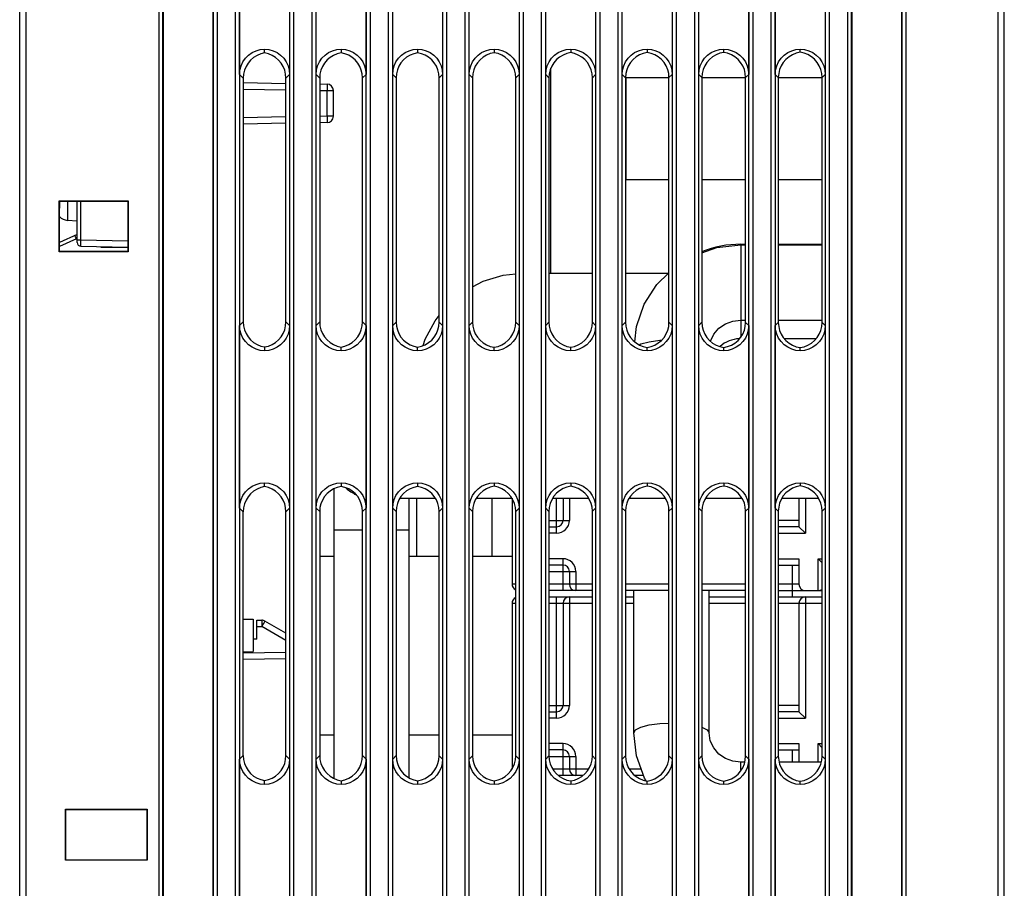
# Model space of a CAD drawing. Extents: x 0 to 420, y 0 to 297.
# Tile 54 of 86: x 155 to 174, y 185 to 202. Entities that reach past the tile are written whole.
import ezdxf

# ---------------------------------------------------------------- set-up
doc = ezdxf.new("R2010")
doc.units = 0
doc.header["$LTSCALE"] = 23.1
for name, color, linetype in [('ALL_AXIS', 7, 'CONTINUOUS'), ('ALL_FEATURES', 7, 'CONTINUOUS'), ('LAY0001', 7, 'CONTINUOUS')]:
    doc.layers.add(name, color=color, linetype=linetype)

msp = doc.modelspace()

# ---------------------------------------------------------------- linework, layer by layer
at = {"layer": 'ALL_AXIS', "color": 9, "linetype": 'CONTINUOUS'}
msp.add_line((155.676, 198.04), (155.676, 197.662), dxfattribs=at)
at = {"layer": 'ALL_AXIS', "color": 7, "linetype": 'CONTINUOUS'}
for p, q in [((155.863, 197.646), (155.676, 197.662)), ((160.618, 191.081), (160.9, 191.081)), ((162.375, 191.081), (162.96, 191.081)), ((163.615, 191.081), (164.388, 191.081)), ((169.888, 190.281), (169.888, 190.406)), ((160.618, 187.581), (160.9, 187.581)), ((162.375, 187.581), (162.96, 187.581)), ((163.615, 187.581), (164.388, 187.581))]:
    msp.add_line(p, q, dxfattribs=at)
msp.add_arc((155.698, 197.911), 0.25, 223.7883, 265, dxfattribs=at)
at = {"layer": 'ALL_FEATURES', "color": 7, "linetype": 'CONTINUOUS'}
for p, q in [((154.863, 164.825), (154.863, 241.206)), ((157.549, 237.12), (157.549, 158.08)), ((158.527, 158.08), (158.527, 237.12)), ((172.027, 158.08), (172.027, 237.12)), ((154.738, 154.125), (154.738, 219.331)), ((171.049, 211.217), (171.049, 158.08)), ((173.913, 211.133), (173.913, 181.779)), ((174.038, 181.867), (174.038, 211.045)), ((159.049, 200.522), (159.049, 204.103)), ((160.027, 204.103), (160.027, 200.522)), ((160.549, 200.522), (160.549, 204.103)), ((161.527, 204.103), (161.527, 200.522)), ((162.049, 200.522), (162.049, 204.103)), ((163.027, 204.103), (163.027, 200.522)), ((163.549, 200.522), (163.549, 204.103)), ((164.527, 204.103), (164.527, 200.522)), ((165.049, 200.522), (165.049, 204.103)), ((166.027, 204.103), (166.027, 200.522)), ((166.549, 200.522), (166.549, 204.103)), ((167.527, 204.103), (167.527, 200.522)), ((168.049, 200.522), (168.049, 204.103)), ((169.027, 204.103), (169.027, 200.522)), ((169.549, 200.522), (169.549, 204.103)), ((170.527, 204.103), (170.527, 200.522)), ((159.538, 200.944), (159.538, 201.02)), ((161.038, 201.02), (161.038, 200.946)), ((162.538, 201.02), (162.538, 200.947)), ((164.038, 201.02), (164.038, 200.949)), ((165.538, 201.02), (165.538, 200.951)), ((167.038, 201.02), (167.038, 200.953)), ((168.538, 200.955), (168.538, 201.02)), ((170.038, 200.957), (170.038, 201.02)), ((159.119, 200.451), (159.119, 195.673)), ((159.119, 200.362), (159.957, 200.347)), ((159.957, 195.672), (159.957, 200.452)), ((160.618, 200.453), (160.618, 195.672)), ((160.618, 200.336), (160.765, 200.333)), ((161.459, 195.671), (161.459, 200.454)), ((162.116, 200.455), (162.116, 195.67)), ((162.96, 195.669), (162.96, 200.456)), ((163.615, 200.456), (163.615, 195.668)), ((164.462, 195.668), (164.462, 200.457)), ((165.113, 200.458), (165.113, 195.667)), ((165.964, 195.666), (165.964, 200.459)), ((166.611, 200.459), (166.611, 195.665)), ((167.465, 200.456), (166.611, 200.456)), ((167.465, 195.664), (167.465, 200.46)), ((168.11, 200.461), (168.11, 195.664)), ((168.967, 200.456), (168.11, 200.456)), ((168.967, 195.663), (168.967, 200.462)), ((169.608, 200.463), (169.608, 195.662)), ((170.468, 200.456), (169.608, 200.456)), ((170.468, 195.661), (170.468, 200.464)), ((160.888, 199.704), (160.888, 200.208)), ((159.957, 199.565), (159.119, 199.55)), ((160.765, 199.579), (160.618, 199.576)), ((167.465, 198.456), (166.611, 198.456)), ((168.967, 198.456), (168.11, 198.456)), ((170.468, 198.456), (169.608, 198.456)), ((155.513, 197.044), (155.513, 198.044)), ((155.517, 198.04), (155.513, 198.044)), ((155.513, 198.044), (156.863, 198.044)), ((155.517, 198.04), (155.517, 197.901)), ((155.517, 198.04), (156.859, 198.04)), ((155.863, 197.23), (155.863, 198.04)), ((156.859, 198.04), (156.863, 198.044)), ((156.859, 198.04), (156.859, 197.917)), ((156.863, 198.044), (156.863, 197.044)), ((155.519, 197.901), (155.517, 197.901)), ((155.519, 197.05), (155.519, 197.901)), ((156.856, 197.917), (156.856, 197.051)), ((156.856, 197.917), (156.859, 197.917)), ((155.863, 197.385), (155.519, 197.228)), ((155.937, 197.155), (156.856, 197.139)), ((156.338, 197.131), (156.338, 197.148)), ((156.856, 197.122), (156.338, 197.131)), ((156.788, 197.14), (156.788, 197.123)), ((155.519, 197.05), (155.513, 197.044)), ((156.863, 197.044), (155.513, 197.044)), ((156.856, 197.051), (155.519, 197.05)), ((156.856, 197.051), (156.863, 197.044)), ((159.049, 192.022), (159.049, 195.603)), ((160.027, 195.603), (160.027, 192.022)), ((160.549, 192.022), (160.549, 195.603)), ((161.527, 195.603), (161.527, 192.022)), ((162.049, 192.022), (162.049, 195.603)), ((163.027, 195.603), (163.027, 192.022)), ((163.549, 192.022), (163.549, 195.603)), ((164.527, 195.603), (164.527, 192.022)), ((165.049, 192.022), (165.049, 195.603)), ((166.027, 195.603), (166.027, 192.022)), ((166.549, 192.022), (166.549, 195.603)), ((167.527, 195.603), (167.527, 192.022)), ((168.049, 192.022), (168.049, 195.603)), ((169.027, 195.603), (169.027, 192.022)), ((169.549, 192.022), (169.549, 195.603)), ((170.527, 195.603), (170.527, 192.022)), ((159.538, 195.181), (159.538, 195.105)), ((161.038, 195.105), (161.038, 195.179)), ((162.538, 195.105), (162.538, 195.177)), ((164.038, 195.105), (164.038, 195.175)), ((165.538, 195.105), (165.538, 195.174)), ((167.038, 195.105), (167.038, 195.172)), ((168.538, 195.105), (168.538, 195.17)), ((170.038, 195.105), (170.038, 195.168)), ((159.538, 192.444), (159.538, 192.52)), ((161.038, 192.52), (161.038, 192.446)), ((162.538, 192.52), (162.538, 192.447)), ((164.038, 192.52), (164.038, 192.449)), ((165.538, 192.52), (165.538, 192.451)), ((167.038, 192.52), (167.038, 192.453)), ((168.538, 192.52), (168.538, 192.455)), ((170.038, 192.52), (170.038, 192.457)), ((164.388, 192.216), (164.388, 190.531)), ((165.388, 192.219), (165.388, 191.781)), ((170.013, 192.219), (170.013, 191.656)), ((159.119, 187.173), (159.119, 191.951)), ((159.957, 187.172), (159.957, 191.952)), ((160.618, 191.953), (160.618, 187.172)), ((161.459, 187.171), (161.459, 191.954)), ((162.116, 191.955), (162.116, 187.17)), ((162.96, 187.169), (162.96, 191.956)), ((163.615, 191.956), (163.615, 187.168)), ((164.462, 187.168), (164.462, 191.957)), ((165.113, 191.958), (165.113, 187.167)), ((165.964, 187.166), (165.964, 191.959)), ((166.611, 191.959), (166.611, 187.165)), ((167.465, 187.164), (167.465, 191.96)), ((168.11, 191.961), (168.11, 187.164)), ((168.967, 187.163), (168.967, 191.962)), ((169.608, 191.963), (169.608, 187.162)), ((170.468, 187.161), (170.468, 191.964)), ((165.113, 191.656), (165.263, 191.656)), ((170.013, 191.656), (169.608, 191.656)), ((170.013, 191.656), (170.138, 191.531)), ((165.388, 190.906), (165.113, 190.906)), ((169.608, 190.906), (170.013, 190.906)), ((170.013, 191.031), (170.013, 190.531)), ((170.468, 190.951), (170.388, 191.031)), ((165.513, 190.781), (165.513, 190.531)), ((165.964, 190.406), (165.113, 190.406)), ((167.465, 190.406), (166.611, 190.406)), ((168.967, 190.406), (168.11, 190.406)), ((169.608, 190.406), (170.468, 190.406)), ((164.388, 190.156), (164.388, 186.906)), ((165.113, 190.281), (165.964, 190.281)), ((165.388, 190.156), (165.388, 188.156)), ((166.611, 190.281), (166.775, 190.281)), ((168.25, 190.281), (168.967, 190.281)), ((169.608, 190.281), (170.468, 190.281)), ((170.013, 190.156), (170.013, 188.031)), ((159.119, 189.848), (159.313, 189.844)), ((159.313, 189.844), (159.313, 189.211)), ((159.388, 189.451), (159.388, 189.826)), ((159.388, 189.826), (159.484, 189.824)), ((159.957, 189.57), (159.545, 189.808)), ((159.388, 189.451), (159.313, 189.45)), ((159.119, 189.208), (159.313, 189.211)), ((159.957, 189.069), (159.119, 189.054)), ((165.113, 188.031), (165.263, 188.031)), ((170.013, 188.031), (169.608, 188.031)), ((170.013, 188.031), (170.138, 187.906)), ((170.013, 187.406), (170.013, 187.041)), ((170.468, 187.326), (170.388, 187.406)), ((165.388, 187.281), (165.113, 187.281)), ((169.608, 187.281), (170.013, 187.281)), ((159.049, 183.522), (159.049, 187.103)), ((160.027, 187.103), (160.027, 183.522)), ((160.549, 183.522), (160.549, 187.103)), ((161.527, 187.103), (161.527, 183.522)), ((162.049, 183.522), (162.049, 187.103)), ((163.027, 187.103), (163.027, 183.522)), ((163.549, 183.522), (163.549, 187.103)), ((164.527, 187.103), (164.527, 183.522)), ((165.049, 183.522), (165.049, 187.103)), ((165.513, 187.156), (165.513, 186.906)), ((166.027, 187.103), (166.027, 183.522)), ((166.549, 183.522), (166.549, 187.103)), ((167.527, 187.103), (167.527, 183.522)), ((168.049, 183.522), (168.049, 187.103)), ((169.027, 187.103), (169.027, 183.522)), ((169.549, 183.522), (169.549, 187.103)), ((170.527, 187.103), (170.527, 183.522)), ((159.538, 186.605), (159.538, 186.681)), ((161.038, 186.679), (161.038, 186.605)), ((162.538, 186.677), (162.538, 186.605)), ((164.038, 186.675), (164.038, 186.605)), ((165.779, 186.781), (165.297, 186.781)), ((165.538, 186.674), (165.538, 186.605)), ((166.964, 186.781), (166.794, 186.781)), ((167.038, 186.605), (167.038, 186.672)), ((168.538, 186.605), (168.538, 186.67)), ((170.038, 186.605), (170.038, 186.668)), ((155.645, 186.112), (155.638, 186.119)), ((155.638, 185.119), (155.638, 186.119)), ((155.638, 186.119), (157.238, 186.119)), ((155.645, 185.26), (155.645, 186.112)), ((155.645, 186.112), (157.231, 186.111)), ((157.231, 186.111), (157.238, 186.119)), ((157.231, 186.111), (157.231, 185.241)), ((157.238, 186.119), (157.238, 185.119)), ((155.641, 185.122), (155.638, 185.119)), ((157.238, 185.119), (155.638, 185.119)), ((155.641, 185.122), (155.641, 185.26)), ((155.645, 185.26), (155.641, 185.26)), ((157.234, 185.123), (155.641, 185.122)), ((157.231, 185.241), (157.234, 185.241)), ((157.234, 185.123), (157.234, 185.241)), ((157.234, 185.123), (157.238, 185.119))]:
    msp.add_line(p, q, dxfattribs=at)
at = {"layer": 'ALL_FEATURES', "color": 9, "linetype": 'CONTINUOUS'}
for p, q in [((157.469, 158), (157.469, 237.2)), ((158.607, 237.2), (158.607, 158)), ((158.969, 158), (158.969, 237.2)), ((172.107, 237.2), (172.107, 158)), ((157.544, 158.075), (157.544, 237.125)), ((158.532, 237.125), (158.532, 158.075)), ((159.044, 237.125), (159.044, 158.075)), ((172.032, 237.125), (172.032, 158.075)), ((160.032, 158.075), (160.032, 211.212)), ((160.107, 211.206), (160.107, 158)), ((160.469, 158), (160.469, 211.206)), ((160.544, 211.212), (160.544, 158.075)), ((161.532, 158.075), (161.532, 211.212)), ((161.607, 211.206), (161.607, 158)), ((161.969, 158), (161.969, 211.206)), ((162.044, 211.212), (162.044, 158.075)), ((163.032, 158.075), (163.032, 211.212)), ((163.107, 211.206), (163.107, 158)), ((163.469, 158), (163.469, 211.206)), ((163.544, 211.212), (163.544, 158.075)), ((164.532, 158.075), (164.532, 211.212)), ((164.607, 211.206), (164.607, 158)), ((164.969, 158), (164.969, 211.206)), ((165.044, 211.212), (165.044, 158.075)), ((166.032, 158.075), (166.032, 211.212)), ((166.107, 211.206), (166.107, 158)), ((166.469, 158), (166.469, 211.206)), ((166.544, 211.212), (166.544, 158.075)), ((167.532, 158.075), (167.532, 211.212)), ((167.607, 211.206), (167.607, 158)), ((167.969, 158), (167.969, 211.206)), ((168.044, 211.212), (168.044, 158.075)), ((169.032, 158.075), (169.032, 211.212)), ((169.107, 211.206), (169.107, 158)), ((169.469, 158), (169.469, 211.206)), ((169.544, 211.212), (169.544, 158.075)), ((170.532, 158.075), (170.532, 211.212)), ((170.607, 211.206), (170.607, 158)), ((170.969, 158), (170.969, 211.206)), ((171.044, 158.075), (171.044, 211.212)), ((159.049, 200.522), (159.119, 200.451)), ((160.027, 200.522), (159.957, 200.452)), ((160.549, 200.522), (160.618, 200.453)), ((161.527, 200.522), (161.459, 200.454)), ((162.049, 200.522), (162.116, 200.455)), ((163.027, 200.522), (162.96, 200.456)), ((163.549, 200.522), (163.615, 200.456)), ((164.527, 200.522), (164.462, 200.457)), ((165.049, 200.522), (165.113, 200.458)), ((166.027, 200.522), (165.964, 200.459)), ((166.549, 200.522), (166.611, 200.459)), ((167.527, 200.522), (167.465, 200.46)), ((168.049, 200.522), (168.11, 200.461)), ((169.027, 200.522), (168.967, 200.462)), ((169.549, 200.522), (169.608, 200.463)), ((170.527, 200.522), (170.468, 200.464)), ((159.119, 200.237), (159.957, 200.222)), ((160.618, 200.211), (160.765, 200.208)), ((160.765, 199.704), (160.765, 200.208)), ((160.765, 200.208), (160.888, 200.208)), ((159.957, 199.69), (159.119, 199.675)), ((160.765, 199.704), (160.618, 199.701)), ((160.888, 199.704), (160.765, 199.704)), ((155.937, 197.28), (155.937, 198.04)), ((155.85, 197.298), (155.519, 197.147)), ((155.85, 197.298), (155.84, 197.319)), ((155.863, 197.312), (155.85, 197.298)), ((155.863, 197.298), (155.85, 197.298)), ((155.863, 197.28), (155.937, 197.28)), ((155.937, 197.28), (156.856, 197.264)), ((155.936, 197.187), (155.936, 197.218)), ((159.049, 195.603), (159.119, 195.673)), ((160.027, 195.603), (159.957, 195.672)), ((160.549, 195.603), (160.618, 195.672)), ((161.527, 195.603), (161.459, 195.671)), ((162.049, 195.603), (162.116, 195.67)), ((163.027, 195.603), (162.96, 195.669)), ((163.549, 195.603), (163.615, 195.668)), ((164.527, 195.603), (164.462, 195.668)), ((165.049, 195.603), (165.113, 195.667)), ((166.027, 195.603), (165.964, 195.666)), ((166.549, 195.603), (166.611, 195.665)), ((167.527, 195.603), (167.465, 195.664)), ((168.049, 195.603), (168.11, 195.664)), ((169.027, 195.603), (168.967, 195.663)), ((169.549, 195.603), (169.608, 195.662)), ((170.527, 195.603), (170.468, 195.661)), ((165.263, 191.531), (165.263, 192.219)), ((165.513, 192.219), (165.513, 191.781)), ((170.138, 192.219), (170.138, 191.531)), ((159.049, 192.022), (159.119, 191.951)), ((160.027, 192.022), (159.957, 191.952)), ((160.549, 192.022), (160.618, 191.953)), ((161.527, 192.022), (161.459, 191.954)), ((162.049, 192.022), (162.116, 191.955)), ((163.027, 192.022), (162.96, 191.956)), ((163.549, 192.022), (163.615, 191.956)), ((164.527, 192.022), (164.462, 191.957)), ((165.049, 192.022), (165.113, 191.958)), ((166.027, 192.022), (165.964, 191.959)), ((166.549, 192.022), (166.611, 191.959)), ((167.527, 192.022), (167.465, 191.96)), ((168.049, 192.022), (168.11, 191.961)), ((169.027, 192.022), (168.967, 191.962)), ((169.549, 192.022), (169.608, 191.963)), ((170.527, 192.022), (170.468, 191.964)), ((165.113, 191.781), (165.513, 191.781)), ((170.013, 191.781), (169.608, 191.781)), ((165.263, 191.531), (165.113, 191.531)), ((169.608, 191.531), (170.138, 191.531)), ((165.388, 191.031), (165.113, 191.031)), ((165.388, 190.406), (165.388, 191.031)), ((169.608, 191.031), (170.013, 191.031)), ((169.888, 190.406), (169.888, 190.906)), ((170.388, 191.031), (170.468, 191.031)), ((170.388, 190.406), (170.388, 191.031)), ((165.113, 190.781), (165.638, 190.781)), ((165.638, 190.781), (165.638, 190.406)), ((164.462, 190.531), (164.388, 190.531)), ((165.964, 190.531), (165.113, 190.531)), ((167.465, 190.531), (166.611, 190.531)), ((168.967, 190.531), (168.11, 190.531)), ((170.013, 190.531), (169.608, 190.531)), ((164.388, 190.156), (164.462, 190.156)), ((165.113, 190.156), (165.964, 190.156)), ((165.263, 187.906), (165.263, 190.281)), ((165.513, 190.281), (165.513, 188.156)), ((166.611, 190.156), (166.775, 190.156)), ((168.25, 190.156), (168.967, 190.156)), ((169.608, 190.156), (170.468, 190.156)), ((170.138, 190.281), (170.138, 187.906)), ((159.388, 189.701), (159.484, 189.699)), ((159.957, 189.427), (159.484, 189.699)), ((159.957, 189.194), (159.119, 189.179)), ((165.113, 188.156), (165.513, 188.156)), ((170.013, 188.156), (169.608, 188.156)), ((165.263, 187.906), (165.113, 187.906)), ((169.608, 187.906), (170.138, 187.906)), ((165.388, 187.406), (165.113, 187.406)), ((165.388, 186.781), (165.388, 187.406)), ((169.608, 187.406), (170.013, 187.406)), ((170.388, 187.406), (170.468, 187.406)), ((170.388, 187.041), (170.388, 187.406)), ((169.888, 187.041), (169.888, 187.281)), ((159.049, 187.103), (159.119, 187.173)), ((160.027, 187.103), (159.957, 187.172)), ((160.549, 187.103), (160.618, 187.172)), ((161.527, 187.103), (161.459, 187.171)), ((162.049, 187.103), (162.116, 187.17)), ((163.027, 187.103), (162.96, 187.169)), ((163.549, 187.103), (163.615, 187.168)), ((164.527, 187.103), (164.462, 187.168)), ((165.049, 187.103), (165.113, 187.167)), ((165.113, 187.156), (165.638, 187.156)), ((165.638, 187.156), (165.638, 186.781)), ((166.027, 187.103), (165.964, 187.166)), ((166.549, 187.103), (166.611, 187.165)), ((167.527, 187.103), (167.465, 187.164)), ((168.049, 187.103), (168.11, 187.164)), ((169.027, 187.103), (168.967, 187.163)), ((169.549, 187.103), (169.608, 187.162)), ((170.527, 187.103), (170.468, 187.161)), ((165.889, 186.906), (165.188, 186.906)), ((166.919, 186.906), (166.685, 186.906))]:
    msp.add_line(p, q, dxfattribs=at)
at = {"layer": 'ALL_FEATURES', "color": 7, "linetype": 'CONTINUOUS'}
for points in [[(159.049, 200.522), (159.056, 200.608), (159.078, 200.691), (159.114, 200.769), (159.163, 200.84), (159.223, 200.901), (159.292, 200.951), (159.37, 200.988), (159.452, 201.011), (159.538, 201.02)], [(159.538, 200.944), (159.462, 200.925), (159.39, 200.895), (159.324, 200.854), (159.265, 200.804), (159.214, 200.744), (159.174, 200.678), (159.144, 200.606), (159.126, 200.53), (159.119, 200.451)], [(159.538, 201.02), (159.623, 201.011), (159.706, 200.988), (159.783, 200.951), (159.853, 200.901), (159.913, 200.84), (159.962, 200.769), (159.998, 200.691), (160.019, 200.608), (160.027, 200.522)], [(159.957, 200.452), (159.951, 200.531), (159.933, 200.607), (159.903, 200.679), (159.862, 200.745), (159.812, 200.804), (159.753, 200.855), (159.686, 200.895), (159.614, 200.925), (159.538, 200.944)], [(160.549, 200.522), (160.556, 200.608), (160.578, 200.691), (160.614, 200.769), (160.663, 200.84), (160.723, 200.901), (160.792, 200.951), (160.87, 200.988), (160.952, 201.011), (161.038, 201.02)], [(161.038, 200.946), (160.962, 200.927), (160.89, 200.897), (160.823, 200.857), (160.764, 200.806), (160.713, 200.747), (160.672, 200.68), (160.642, 200.608), (160.624, 200.531), (160.618, 200.453)], [(161.038, 201.02), (161.123, 201.011), (161.206, 200.988), (161.283, 200.951), (161.353, 200.901), (161.413, 200.84), (161.462, 200.769), (161.498, 200.691), (161.519, 200.608), (161.527, 200.522)], [(161.459, 200.454), (161.453, 200.532), (161.434, 200.608), (161.404, 200.681), (161.364, 200.747), (161.313, 200.806), (161.253, 200.857), (161.187, 200.898), (161.114, 200.927), (161.038, 200.946)], [(162.049, 200.522), (162.056, 200.608), (162.078, 200.691), (162.114, 200.769), (162.163, 200.84), (162.223, 200.901), (162.292, 200.951), (162.37, 200.988), (162.452, 201.011), (162.538, 201.02)], [(162.538, 200.947), (162.462, 200.929), (162.389, 200.9), (162.322, 200.859), (162.263, 200.808), (162.212, 200.749), (162.171, 200.682), (162.141, 200.61), (162.122, 200.533), (162.116, 200.455)], [(162.538, 201.02), (162.623, 201.011), (162.706, 200.988), (162.783, 200.951), (162.853, 200.901), (162.913, 200.84), (162.962, 200.769), (162.998, 200.691), (163.019, 200.608), (163.027, 200.522)], [(162.96, 200.456), (162.954, 200.534), (162.936, 200.61), (162.906, 200.683), (162.865, 200.749), (162.814, 200.809), (162.754, 200.859), (162.687, 200.9), (162.614, 200.929), (162.538, 200.947)], [(163.549, 200.522), (163.556, 200.608), (163.578, 200.691), (163.614, 200.769), (163.663, 200.84), (163.723, 200.901), (163.792, 200.951), (163.87, 200.988), (163.952, 201.011), (164.038, 201.02)], [(164.038, 200.949), (163.961, 200.931), (163.889, 200.902), (163.822, 200.861), (163.762, 200.81), (163.711, 200.751), (163.669, 200.684), (163.639, 200.612), (163.621, 200.535), (163.615, 200.456)], [(164.038, 201.02), (164.123, 201.011), (164.206, 200.988), (164.283, 200.951), (164.353, 200.901), (164.413, 200.84), (164.462, 200.769), (164.498, 200.691), (164.519, 200.608), (164.527, 200.522)], [(164.462, 200.457), (164.456, 200.536), (164.437, 200.612), (164.407, 200.685), (164.366, 200.752), (164.315, 200.811), (164.255, 200.861), (164.188, 200.902), (164.115, 200.932), (164.038, 200.949)], [(165.049, 200.522), (165.056, 200.608), (165.078, 200.691), (165.114, 200.769), (165.163, 200.84), (165.223, 200.901), (165.292, 200.951), (165.37, 200.988), (165.452, 201.011), (165.538, 201.02)], [(165.538, 200.951), (165.461, 200.933), (165.388, 200.904), (165.321, 200.863), (165.261, 200.813), (165.209, 200.753), (165.168, 200.686), (165.138, 200.614), (165.119, 200.537), (165.113, 200.458)], [(165.538, 201.02), (165.623, 201.011), (165.706, 200.988), (165.783, 200.951), (165.853, 200.901), (165.913, 200.84), (165.962, 200.769), (165.998, 200.691), (166.019, 200.608), (166.027, 200.522)], [(165.964, 200.459), (165.957, 200.538), (165.939, 200.614), (165.908, 200.687), (165.867, 200.754), (165.816, 200.813), (165.756, 200.864), (165.688, 200.904), (165.615, 200.934), (165.538, 200.951)], [(166.549, 200.522), (166.556, 200.608), (166.578, 200.691), (166.614, 200.769), (166.663, 200.84), (166.723, 200.901), (166.792, 200.951), (166.87, 200.988), (166.952, 201.011), (167.038, 201.02)], [(167.038, 200.953), (166.961, 200.935), (166.888, 200.906), (166.82, 200.866), (166.76, 200.815), (166.708, 200.755), (166.667, 200.688), (166.636, 200.616), (166.618, 200.539), (166.611, 200.459)], [(167.038, 201.02), (167.123, 201.011), (167.206, 200.988), (167.283, 200.951), (167.353, 200.901), (167.413, 200.84), (167.462, 200.769), (167.498, 200.691), (167.519, 200.608), (167.527, 200.522)], [(167.465, 200.46), (167.459, 200.539), (167.44, 200.616), (167.41, 200.689), (167.368, 200.756), (167.317, 200.815), (167.256, 200.866), (167.189, 200.906), (167.115, 200.936), (167.038, 200.953)], [(168.049, 200.522), (168.056, 200.608), (168.078, 200.691), (168.114, 200.769), (168.163, 200.84), (168.223, 200.901), (168.292, 200.951), (168.37, 200.988), (168.452, 201.011), (168.538, 201.02)], [(168.538, 200.955), (168.461, 200.938), (168.387, 200.908), (168.319, 200.868), (168.259, 200.817), (168.207, 200.758), (168.165, 200.69), (168.135, 200.617), (168.116, 200.54), (168.11, 200.461)], [(168.538, 201.02), (168.623, 201.011), (168.706, 200.988), (168.783, 200.951), (168.853, 200.901), (168.913, 200.84), (168.962, 200.769), (168.998, 200.691), (169.019, 200.608), (169.027, 200.522)], [(168.967, 200.462), (168.96, 200.541), (168.942, 200.618), (168.911, 200.691), (168.869, 200.758), (168.818, 200.818), (168.757, 200.868), (168.689, 200.909), (168.615, 200.938), (168.538, 200.955)], [(169.549, 200.522), (169.556, 200.608), (169.578, 200.691), (169.614, 200.769), (169.663, 200.84), (169.723, 200.901), (169.792, 200.951), (169.87, 200.988), (169.952, 201.011), (170.038, 201.02)], [(170.038, 200.957), (169.96, 200.94), (169.887, 200.91), (169.819, 200.87), (169.758, 200.819), (169.706, 200.76), (169.664, 200.693), (169.633, 200.619), (169.615, 200.542), (169.608, 200.463)], [(170.038, 201.02), (170.123, 201.011), (170.206, 200.988), (170.283, 200.951), (170.353, 200.901), (170.413, 200.84), (170.462, 200.769), (170.498, 200.691), (170.519, 200.608), (170.527, 200.522)], [(170.468, 200.464), (170.462, 200.543), (170.443, 200.62), (170.412, 200.693), (170.371, 200.76), (170.319, 200.82), (170.258, 200.87), (170.189, 200.911), (170.116, 200.94), (170.038, 200.957)], [(159.538, 195.105), (159.452, 195.114), (159.37, 195.137), (159.292, 195.174), (159.223, 195.224), (159.163, 195.285), (159.114, 195.356), (159.078, 195.434), (159.056, 195.517), (159.049, 195.603)], [(159.119, 195.673), (159.126, 195.595), (159.144, 195.519), (159.174, 195.447), (159.214, 195.38), (159.265, 195.321), (159.324, 195.27), (159.39, 195.229), (159.462, 195.199), (159.538, 195.181)], [(159.538, 195.181), (159.614, 195.199), (159.686, 195.229), (159.753, 195.27), (159.812, 195.321), (159.862, 195.38), (159.903, 195.446), (159.933, 195.518), (159.951, 195.594), (159.957, 195.672)], [(160.027, 195.603), (160.019, 195.517), (159.998, 195.434), (159.962, 195.356), (159.913, 195.285), (159.853, 195.224), (159.783, 195.174), (159.706, 195.137), (159.623, 195.114), (159.538, 195.105)], [(161.038, 195.105), (160.952, 195.114), (160.87, 195.137), (160.792, 195.174), (160.723, 195.224), (160.663, 195.285), (160.614, 195.356), (160.578, 195.434), (160.556, 195.517), (160.549, 195.603)], [(160.618, 195.672), (160.624, 195.593), (160.642, 195.517), (160.672, 195.445), (160.713, 195.378), (160.764, 195.319), (160.823, 195.268), (160.89, 195.227), (160.962, 195.197), (161.038, 195.179)], [(161.038, 195.179), (161.114, 195.197), (161.187, 195.227), (161.253, 195.268), (161.313, 195.318), (161.364, 195.378), (161.404, 195.444), (161.434, 195.516), (161.453, 195.592), (161.459, 195.671)], [(161.527, 195.603), (161.519, 195.517), (161.498, 195.434), (161.462, 195.356), (161.413, 195.285), (161.353, 195.224), (161.283, 195.174), (161.206, 195.137), (161.123, 195.114), (161.038, 195.105)], [(162.538, 195.105), (162.452, 195.114), (162.37, 195.137), (162.292, 195.174), (162.223, 195.224), (162.163, 195.285), (162.114, 195.356), (162.078, 195.434), (162.056, 195.517), (162.049, 195.603)], [(162.116, 195.67), (162.122, 195.591), (162.141, 195.515), (162.171, 195.443), (162.212, 195.376), (162.263, 195.316), (162.322, 195.266), (162.389, 195.225), (162.462, 195.195), (162.538, 195.177)], [(162.538, 195.177), (162.614, 195.195), (162.687, 195.225), (162.754, 195.266), (162.814, 195.316), (162.865, 195.375), (162.906, 195.442), (162.936, 195.514), (162.954, 195.591), (162.96, 195.669)], [(163.027, 195.603), (163.019, 195.517), (162.998, 195.434), (162.962, 195.356), (162.913, 195.285), (162.853, 195.224), (162.783, 195.174), (162.706, 195.137), (162.623, 195.114), (162.538, 195.105)], [(164.038, 195.105), (163.952, 195.114), (163.87, 195.137), (163.792, 195.174), (163.723, 195.224), (163.663, 195.285), (163.614, 195.356), (163.578, 195.434), (163.556, 195.517), (163.549, 195.603)], [(163.615, 195.668), (163.621, 195.59), (163.639, 195.513), (163.669, 195.441), (163.711, 195.374), (163.762, 195.314), (163.822, 195.264), (163.889, 195.223), (163.961, 195.193), (164.038, 195.175)], [(164.038, 195.175), (164.115, 195.193), (164.188, 195.223), (164.255, 195.263), (164.315, 195.314), (164.366, 195.373), (164.407, 195.44), (164.437, 195.512), (164.456, 195.589), (164.462, 195.668)], [(164.527, 195.603), (164.519, 195.517), (164.498, 195.434), (164.462, 195.356), (164.413, 195.285), (164.353, 195.224), (164.283, 195.174), (164.206, 195.137), (164.123, 195.114), (164.038, 195.105)], [(165.538, 195.105), (165.452, 195.114), (165.37, 195.137), (165.292, 195.174), (165.223, 195.224), (165.163, 195.285), (165.114, 195.356), (165.078, 195.434), (165.056, 195.517), (165.049, 195.603)], [(165.113, 195.667), (165.119, 195.588), (165.138, 195.511), (165.168, 195.438), (165.209, 195.372), (165.261, 195.312), (165.321, 195.261), (165.388, 195.221), (165.461, 195.191), (165.538, 195.174)], [(165.538, 195.174), (165.615, 195.191), (165.688, 195.221), (165.756, 195.261), (165.816, 195.312), (165.867, 195.371), (165.908, 195.438), (165.939, 195.51), (165.957, 195.587), (165.964, 195.666)], [(166.027, 195.603), (166.019, 195.517), (165.998, 195.434), (165.962, 195.356), (165.913, 195.285), (165.853, 195.224), (165.783, 195.174), (165.706, 195.137), (165.623, 195.114), (165.538, 195.105)], [(167.038, 195.105), (166.952, 195.114), (166.87, 195.137), (166.792, 195.174), (166.723, 195.224), (166.663, 195.285), (166.614, 195.356), (166.578, 195.434), (166.556, 195.517), (166.549, 195.603)], [(166.611, 195.665), (166.618, 195.586), (166.636, 195.509), (166.667, 195.436), (166.708, 195.369), (166.76, 195.31), (166.82, 195.259), (166.888, 195.219), (166.961, 195.189), (167.038, 195.172)], [(167.038, 195.172), (167.115, 195.189), (167.189, 195.218), (167.256, 195.259), (167.317, 195.309), (167.368, 195.369), (167.41, 195.436), (167.44, 195.508), (167.459, 195.585), (167.465, 195.664)], [(167.527, 195.603), (167.519, 195.517), (167.498, 195.434), (167.462, 195.356), (167.413, 195.285), (167.353, 195.224), (167.283, 195.174), (167.206, 195.137), (167.123, 195.114), (167.038, 195.105)], [(168.538, 195.105), (168.452, 195.114), (168.37, 195.137), (168.292, 195.174), (168.223, 195.224), (168.163, 195.285), (168.114, 195.356), (168.078, 195.434), (168.056, 195.517), (168.049, 195.603)], [(168.11, 195.664), (168.116, 195.584), (168.135, 195.507), (168.165, 195.434), (168.207, 195.367), (168.259, 195.308), (168.319, 195.257), (168.387, 195.216), (168.461, 195.187), (168.538, 195.17)], [(168.538, 195.17), (168.615, 195.187), (168.689, 195.216), (168.757, 195.257), (168.818, 195.307), (168.869, 195.367), (168.911, 195.434), (168.942, 195.507), (168.96, 195.584), (168.967, 195.663)], [(169.027, 195.603), (169.019, 195.517), (168.998, 195.434), (168.962, 195.356), (168.913, 195.285), (168.853, 195.224), (168.783, 195.174), (168.706, 195.137), (168.623, 195.114), (168.538, 195.105)], [(170.038, 195.105), (169.952, 195.114), (169.87, 195.137), (169.792, 195.174), (169.723, 195.224), (169.663, 195.285), (169.614, 195.356), (169.578, 195.434), (169.556, 195.517), (169.549, 195.603)], [(169.608, 195.662), (169.615, 195.583), (169.633, 195.505), (169.664, 195.432), (169.706, 195.365), (169.758, 195.305), (169.819, 195.255), (169.887, 195.214), (169.96, 195.185), (170.038, 195.168)], [(170.038, 195.168), (170.116, 195.185), (170.189, 195.214), (170.258, 195.254), (170.319, 195.305), (170.371, 195.364), (170.412, 195.432), (170.443, 195.505), (170.462, 195.582), (170.468, 195.661)], [(170.527, 195.603), (170.519, 195.517), (170.498, 195.434), (170.462, 195.356), (170.413, 195.285), (170.353, 195.224), (170.283, 195.174), (170.206, 195.137), (170.123, 195.114), (170.038, 195.105)], [(159.049, 192.022), (159.056, 192.108), (159.078, 192.191), (159.114, 192.269), (159.163, 192.34), (159.223, 192.401), (159.292, 192.451), (159.37, 192.488), (159.452, 192.511), (159.538, 192.52)], [(159.538, 192.444), (159.462, 192.425), (159.39, 192.395), (159.324, 192.354), (159.265, 192.304), (159.214, 192.244), (159.174, 192.178), (159.144, 192.106), (159.126, 192.03), (159.119, 191.951)], [(159.538, 192.52), (159.623, 192.511), (159.706, 192.488), (159.783, 192.451), (159.853, 192.401), (159.913, 192.34), (159.962, 192.269), (159.998, 192.191), (160.019, 192.108), (160.027, 192.022)], [(159.957, 191.952), (159.951, 192.031), (159.933, 192.107), (159.903, 192.179), (159.862, 192.245), (159.812, 192.304), (159.753, 192.355), (159.686, 192.395), (159.614, 192.425), (159.538, 192.444)], [(160.549, 192.022), (160.556, 192.108), (160.578, 192.191), (160.614, 192.269), (160.663, 192.34), (160.723, 192.401), (160.792, 192.451), (160.87, 192.488), (160.952, 192.511), (161.038, 192.52)], [(161.038, 192.446), (160.962, 192.427), (160.89, 192.397), (160.823, 192.357), (160.764, 192.306), (160.713, 192.247), (160.672, 192.18), (160.642, 192.108), (160.624, 192.031), (160.618, 191.953)], [(161.038, 192.52), (161.123, 192.511), (161.206, 192.488), (161.283, 192.451), (161.353, 192.401), (161.413, 192.34), (161.462, 192.269), (161.498, 192.191), (161.519, 192.108), (161.527, 192.022)], [(161.459, 191.954), (161.453, 192.032), (161.434, 192.108), (161.404, 192.181), (161.364, 192.247), (161.313, 192.306), (161.253, 192.357), (161.187, 192.398), (161.114, 192.427), (161.038, 192.446)], [(162.049, 192.022), (162.056, 192.108), (162.078, 192.191), (162.114, 192.269), (162.163, 192.34), (162.223, 192.401), (162.292, 192.451), (162.37, 192.488), (162.452, 192.511), (162.538, 192.52)], [(162.538, 192.447), (162.462, 192.429), (162.389, 192.4), (162.322, 192.359), (162.263, 192.308), (162.212, 192.249), (162.171, 192.182), (162.141, 192.11), (162.122, 192.033), (162.116, 191.955)], [(162.538, 192.52), (162.623, 192.511), (162.706, 192.488), (162.783, 192.451), (162.853, 192.401), (162.913, 192.34), (162.962, 192.269), (162.998, 192.191), (163.019, 192.108), (163.027, 192.022)], [(162.96, 191.956), (162.954, 192.034), (162.936, 192.11), (162.906, 192.183), (162.865, 192.249), (162.814, 192.309), (162.754, 192.359), (162.687, 192.4), (162.614, 192.429), (162.538, 192.447)], [(163.549, 192.022), (163.556, 192.108), (163.578, 192.191), (163.614, 192.269), (163.663, 192.34), (163.723, 192.401), (163.792, 192.451), (163.87, 192.488), (163.952, 192.511), (164.038, 192.52)], [(164.038, 192.449), (163.961, 192.431), (163.889, 192.402), (163.822, 192.361), (163.762, 192.31), (163.711, 192.251), (163.669, 192.184), (163.639, 192.112), (163.621, 192.035), (163.615, 191.956)], [(164.038, 192.52), (164.123, 192.511), (164.206, 192.488), (164.283, 192.451), (164.353, 192.401), (164.413, 192.34), (164.462, 192.269), (164.498, 192.191), (164.519, 192.108), (164.527, 192.022)], [(164.462, 191.957), (164.456, 192.036), (164.437, 192.112), (164.407, 192.185), (164.366, 192.252), (164.315, 192.311), (164.255, 192.361), (164.188, 192.402), (164.115, 192.432), (164.038, 192.449)], [(165.049, 192.022), (165.056, 192.108), (165.078, 192.191), (165.114, 192.269), (165.163, 192.34), (165.223, 192.401), (165.292, 192.451), (165.37, 192.488), (165.452, 192.511), (165.538, 192.52)], [(165.538, 192.451), (165.461, 192.433), (165.388, 192.404), (165.321, 192.363), (165.261, 192.313), (165.209, 192.253), (165.168, 192.186), (165.138, 192.114), (165.119, 192.037), (165.113, 191.958)], [(165.538, 192.52), (165.623, 192.511), (165.706, 192.488), (165.783, 192.451), (165.853, 192.401), (165.913, 192.34), (165.962, 192.269), (165.998, 192.191), (166.019, 192.108), (166.027, 192.022)], [(165.964, 191.959), (165.957, 192.038), (165.939, 192.114), (165.908, 192.187), (165.867, 192.254), (165.816, 192.313), (165.756, 192.364), (165.688, 192.404), (165.615, 192.434), (165.538, 192.451)], [(166.549, 192.022), (166.556, 192.108), (166.578, 192.191), (166.614, 192.269), (166.663, 192.34), (166.723, 192.401), (166.792, 192.451), (166.87, 192.488), (166.952, 192.511), (167.038, 192.52)], [(167.038, 192.453), (166.961, 192.435), (166.888, 192.406), (166.82, 192.366), (166.76, 192.315), (166.708, 192.255), (166.667, 192.188), (166.636, 192.116), (166.618, 192.039), (166.611, 191.959)], [(167.038, 192.52), (167.123, 192.511), (167.206, 192.488), (167.283, 192.451), (167.353, 192.401), (167.413, 192.34), (167.462, 192.269), (167.498, 192.191), (167.519, 192.108), (167.527, 192.022)], [(167.465, 191.96), (167.459, 192.039), (167.44, 192.116), (167.41, 192.189), (167.368, 192.256), (167.317, 192.315), (167.256, 192.366), (167.189, 192.406), (167.115, 192.436), (167.038, 192.453)], [(168.049, 192.022), (168.056, 192.108), (168.078, 192.191), (168.114, 192.269), (168.163, 192.34), (168.223, 192.401), (168.292, 192.451), (168.37, 192.488), (168.452, 192.511), (168.538, 192.52)], [(168.538, 192.455), (168.461, 192.438), (168.387, 192.408), (168.319, 192.368), (168.259, 192.317), (168.207, 192.258), (168.165, 192.19), (168.135, 192.117), (168.116, 192.04), (168.11, 191.961)], [(168.538, 192.52), (168.623, 192.511), (168.706, 192.488), (168.783, 192.451), (168.853, 192.401), (168.913, 192.34), (168.962, 192.269), (168.998, 192.191), (169.019, 192.108), (169.027, 192.022)], [(168.967, 191.962), (168.96, 192.041), (168.942, 192.118), (168.911, 192.191), (168.869, 192.258), (168.818, 192.318), (168.757, 192.368), (168.689, 192.409), (168.615, 192.438), (168.538, 192.455)], [(169.549, 192.022), (169.556, 192.108), (169.578, 192.191), (169.614, 192.269), (169.663, 192.34), (169.723, 192.401), (169.792, 192.451), (169.87, 192.488), (169.952, 192.511), (170.038, 192.52)], [(170.038, 192.457), (169.96, 192.44), (169.887, 192.41), (169.819, 192.37), (169.758, 192.319), (169.706, 192.26), (169.664, 192.193), (169.633, 192.119), (169.615, 192.042), (169.608, 191.963)], [(170.038, 192.52), (170.123, 192.511), (170.206, 192.488), (170.283, 192.451), (170.353, 192.401), (170.413, 192.34), (170.462, 192.269), (170.498, 192.191), (170.519, 192.108), (170.527, 192.022)], [(170.468, 191.964), (170.462, 192.043), (170.443, 192.12), (170.412, 192.193), (170.371, 192.26), (170.319, 192.32), (170.258, 192.37), (170.189, 192.411), (170.116, 192.44), (170.038, 192.457)], [(159.538, 186.605), (159.452, 186.614), (159.37, 186.637), (159.292, 186.674), (159.223, 186.724), (159.163, 186.785), (159.114, 186.856), (159.078, 186.934), (159.056, 187.017), (159.049, 187.103)], [(159.119, 187.173), (159.126, 187.095), (159.144, 187.019), (159.174, 186.947), (159.214, 186.88), (159.265, 186.821), (159.324, 186.77), (159.39, 186.729), (159.462, 186.699), (159.538, 186.681)], [(159.538, 186.681), (159.614, 186.699), (159.686, 186.729), (159.753, 186.77), (159.812, 186.821), (159.862, 186.88), (159.903, 186.946), (159.933, 187.018), (159.951, 187.094), (159.957, 187.172)], [(160.027, 187.103), (160.019, 187.017), (159.998, 186.934), (159.962, 186.856), (159.913, 186.785), (159.853, 186.724), (159.783, 186.674), (159.706, 186.637), (159.623, 186.614), (159.538, 186.605)], [(161.038, 186.605), (160.952, 186.614), (160.87, 186.637), (160.792, 186.674), (160.723, 186.724), (160.663, 186.785), (160.614, 186.856), (160.578, 186.934), (160.556, 187.017), (160.549, 187.103)], [(160.618, 187.172), (160.624, 187.093), (160.642, 187.017), (160.672, 186.945), (160.713, 186.878), (160.764, 186.819), (160.823, 186.768), (160.89, 186.727), (160.962, 186.697), (161.038, 186.679)], [(161.038, 186.679), (161.114, 186.697), (161.187, 186.727), (161.253, 186.768), (161.313, 186.818), (161.364, 186.878), (161.404, 186.944), (161.434, 187.016), (161.453, 187.092), (161.459, 187.171)], [(161.527, 187.103), (161.519, 187.017), (161.498, 186.934), (161.462, 186.856), (161.413, 186.785), (161.353, 186.724), (161.283, 186.674), (161.206, 186.637), (161.123, 186.614), (161.038, 186.605)], [(162.538, 186.605), (162.452, 186.614), (162.37, 186.637), (162.292, 186.674), (162.223, 186.724), (162.163, 186.785), (162.114, 186.856), (162.078, 186.934), (162.056, 187.017), (162.049, 187.103)], [(162.116, 187.17), (162.122, 187.091), (162.141, 187.015), (162.171, 186.943), (162.212, 186.876), (162.263, 186.816), (162.322, 186.766), (162.389, 186.725), (162.462, 186.695), (162.538, 186.677)], [(162.538, 186.677), (162.614, 186.695), (162.687, 186.725), (162.754, 186.766), (162.814, 186.816), (162.865, 186.875), (162.906, 186.942), (162.936, 187.014), (162.954, 187.091), (162.96, 187.169)], [(163.027, 187.103), (163.019, 187.017), (162.998, 186.934), (162.962, 186.856), (162.913, 186.785), (162.853, 186.724), (162.783, 186.674), (162.706, 186.637), (162.623, 186.614), (162.538, 186.605)], [(164.038, 186.605), (163.952, 186.614), (163.87, 186.637), (163.792, 186.674), (163.723, 186.724), (163.663, 186.785), (163.614, 186.856), (163.578, 186.934), (163.556, 187.017), (163.549, 187.103)], [(163.615, 187.168), (163.621, 187.09), (163.639, 187.013), (163.669, 186.941), (163.711, 186.874), (163.762, 186.814), (163.822, 186.764), (163.889, 186.723), (163.961, 186.693), (164.038, 186.675)], [(164.038, 186.675), (164.115, 186.693), (164.188, 186.723), (164.255, 186.763), (164.315, 186.814), (164.366, 186.873), (164.407, 186.94), (164.437, 187.012), (164.456, 187.089), (164.462, 187.168)], [(164.527, 187.103), (164.519, 187.017), (164.498, 186.934), (164.462, 186.856), (164.413, 186.785), (164.353, 186.724), (164.283, 186.674), (164.206, 186.637), (164.123, 186.614), (164.038, 186.605)], [(165.538, 186.605), (165.452, 186.614), (165.37, 186.637), (165.292, 186.674), (165.223, 186.724), (165.163, 186.785), (165.114, 186.856), (165.078, 186.934), (165.056, 187.017), (165.049, 187.103)], [(165.113, 187.167), (165.119, 187.088), (165.138, 187.011), (165.168, 186.938), (165.209, 186.872), (165.261, 186.812), (165.321, 186.761), (165.388, 186.721), (165.461, 186.691), (165.538, 186.674)], [(165.538, 186.674), (165.615, 186.691), (165.688, 186.721), (165.756, 186.761), (165.816, 186.812), (165.867, 186.871), (165.908, 186.938), (165.939, 187.01), (165.957, 187.087), (165.964, 187.166)], [(166.027, 187.103), (166.019, 187.017), (165.998, 186.934), (165.962, 186.856), (165.913, 186.785), (165.853, 186.724), (165.783, 186.674), (165.706, 186.637), (165.623, 186.614), (165.538, 186.605)], [(167.038, 186.605), (166.952, 186.614), (166.87, 186.637), (166.792, 186.674), (166.723, 186.724), (166.663, 186.785), (166.614, 186.856), (166.578, 186.934), (166.556, 187.017), (166.549, 187.103)], [(166.611, 187.165), (166.618, 187.086), (166.636, 187.009), (166.667, 186.936), (166.708, 186.869), (166.76, 186.81), (166.82, 186.759), (166.888, 186.719), (166.961, 186.689), (167.038, 186.672)], [(167.038, 186.672), (167.115, 186.689), (167.189, 186.718), (167.256, 186.759), (167.317, 186.809), (167.368, 186.869), (167.41, 186.936), (167.44, 187.008), (167.459, 187.085), (167.465, 187.164)], [(167.527, 187.103), (167.519, 187.017), (167.498, 186.934), (167.462, 186.856), (167.413, 186.785), (167.353, 186.724), (167.283, 186.674), (167.206, 186.637), (167.123, 186.614), (167.038, 186.605)], [(168.538, 186.605), (168.452, 186.614), (168.37, 186.637), (168.292, 186.674), (168.223, 186.724), (168.163, 186.785), (168.114, 186.856), (168.078, 186.934), (168.056, 187.017), (168.049, 187.103)], [(168.11, 187.164), (168.116, 187.084), (168.135, 187.007), (168.165, 186.934), (168.207, 186.867), (168.259, 186.808), (168.319, 186.757), (168.387, 186.716), (168.461, 186.687), (168.538, 186.67)], [(168.538, 186.67), (168.615, 186.687), (168.689, 186.716), (168.757, 186.757), (168.818, 186.807), (168.869, 186.867), (168.911, 186.934), (168.942, 187.007), (168.96, 187.084), (168.967, 187.163)], [(169.027, 187.103), (169.019, 187.017), (168.998, 186.934), (168.962, 186.856), (168.913, 186.785), (168.853, 186.724), (168.783, 186.674), (168.706, 186.637), (168.623, 186.614), (168.538, 186.605)], [(170.038, 186.605), (169.952, 186.614), (169.87, 186.637), (169.792, 186.674), (169.723, 186.724), (169.663, 186.785), (169.614, 186.856), (169.578, 186.934), (169.556, 187.017), (169.549, 187.103)], [(169.608, 187.162), (169.615, 187.083), (169.633, 187.005), (169.664, 186.932), (169.706, 186.865), (169.758, 186.805), (169.819, 186.755), (169.887, 186.714), (169.96, 186.685), (170.038, 186.668)], [(170.038, 186.668), (170.116, 186.685), (170.189, 186.714), (170.258, 186.754), (170.319, 186.805), (170.371, 186.864), (170.412, 186.932), (170.443, 187.005), (170.462, 187.082), (170.468, 187.161)], [(170.527, 187.103), (170.519, 187.017), (170.498, 186.934), (170.462, 186.856), (170.413, 186.785), (170.353, 186.724), (170.283, 186.674), (170.206, 186.637), (170.123, 186.614), (170.038, 186.605)]]:
    msp.add_lwpolyline(points, dxfattribs=at)
at = {"layer": 'ALL_FEATURES', "color": 9, "linetype": 'CONTINUOUS'}
for points in [[(160.765, 200.333), (160.766, 200.329), (160.766, 200.316), (160.766, 200.297), (160.766, 200.271), (160.766, 200.24), (160.765, 200.208)], [(160.765, 199.704), (160.766, 199.672), (160.766, 199.641), (160.766, 199.616), (160.766, 199.596), (160.766, 199.583), (160.765, 199.579)], [(155.84, 197.319), (155.832, 197.338), (155.825, 197.353), (155.821, 197.362), (155.82, 197.366)], [(155.936, 197.218), (155.936, 197.256), (155.937, 197.28)], [(155.937, 197.155), (155.936, 197.156), (155.936, 197.159), (155.936, 197.166), (155.936, 197.175), (155.936, 197.187)], [(159.484, 189.824), (159.485, 189.818), (159.485, 189.801), (159.485, 189.773), (159.485, 189.738), (159.484, 189.699)], [(159.484, 189.699), (159.504, 189.733), (159.521, 189.763), (159.534, 189.787), (159.542, 189.802), (159.545, 189.808)]]:
    msp.add_lwpolyline(points, dxfattribs=at)
at = {"layer": 'ALL_FEATURES', "color": 7, "linetype": 'CONTINUOUS'}
for centre, radius, start, end in [((160.763, 200.208), 0.125, 0, 89), ((160.763, 199.704), 0.125, 271, 360), ((155.938, 197.23), 0.075, 180, 269), ((165.263, 191.781), 0.125, 270, 360), ((165.388, 190.781), 0.125, 0, 90), ((164.513, 190.531), 0.125, 180, 245.6832), ((165.638, 190.531), 0.125, 180, 270), ((170.138, 190.531), 0.125, 180, 270), ((170.388, 190.531), 0.125, 270, 310.2845), ((164.513, 190.156), 0.125, 114.3168, 180), ((165.513, 190.156), 0.125, 90, 180), ((170.138, 190.156), 0.125, 90, 180), ((159.482, 189.699), 0.125, 60, 89), ((165.263, 188.156), 0.125, 270, 360), ((165.388, 187.156), 0.125, 0, 90), ((165.638, 186.906), 0.125, 180, 270)]:
    msp.add_arc(centre, radius, start, end, dxfattribs=at)
at = {"layer": 'ALL_FEATURES', "color": 9, "linetype": 'CONTINUOUS'}
for centre, start, end in [((165.263, 191.781), 270, 360), ((165.388, 190.781), 0, 90), ((165.263, 188.156), 270, 360), ((165.388, 187.156), 0, 90)]:
    msp.add_arc(centre, 0.25, start, end, dxfattribs=at)
at = {"layer": 'LAY0001', "color": 7, "linetype": 'CONTINUOUS'}
for p, q in [((165.15, 196.629), (165.15, 200.644)), ((166.625, 198.456), (166.625, 200.456)), ((168.875, 197.194), (168.967, 197.194)), ((168.875, 197.183), (168.967, 197.183)), ((169.608, 197.194), (170.468, 197.194)), ((169.608, 197.183), (170.468, 197.183)), ((165.113, 196.629), (165.964, 196.629)), ((166.611, 196.629), (167.458, 196.629)), ((168.875, 195.708), (168.967, 195.708)), ((169.608, 195.708), (170.468, 195.708)), ((169.725, 195.344), (170.352, 195.344)), ((160.9, 186.723), (160.9, 192.402)), ((162.193, 192.219), (162.884, 192.219)), ((162.375, 186.733), (162.375, 192.219)), ((162.525, 191.081), (162.525, 192.219)), ((163.691, 192.219), (164.386, 192.219)), ((164, 191.081), (164, 192.219)), ((165.188, 192.219), (165.889, 192.219)), ((166.685, 192.219), (167.391, 192.219)), ((168.183, 192.219), (168.894, 192.219)), ((169.68, 192.219), (170.397, 192.219)), ((166.775, 187.619), (166.775, 190.406)), ((168.25, 187.619), (168.25, 190.406)), ((168.95, 187.041), (168.875, 187.041)), ((170.452, 187.041), (169.625, 187.041))]:
    msp.add_line(p, q, dxfattribs=at)
at = {"layer": 'LAY0001', "color": 9, "linetype": 'CONTINUOUS'}
for p, q in [((168.875, 197.194), (168.875, 195.376)), ((160.9, 191.594), (161.459, 191.594)), ((162.116, 191.594), (162.375, 191.594)), ((168.875, 186.876), (168.875, 187.041))]:
    msp.add_line(p, q, dxfattribs=at)
at = {"layer": 'LAY0001', "color": 7, "linetype": 'CONTINUOUS'}
for points in [[(168.11, 197.029), (168.406, 197.131), (168.875, 197.183)], [(163.615, 196.359), (163.822, 196.469), (164.216, 196.589), (164.462, 196.613)], [(166.793, 195.282), (166.827, 195.584), (166.981, 196.017), (167.23, 196.406), (167.465, 196.637)], [(162.648, 195.209), (162.685, 195.333), (162.879, 195.696), (162.96, 195.795)], [(168.277, 195.293), (168.341, 195.429), (168.443, 195.547), (168.572, 195.635), (168.719, 195.689), (168.875, 195.708)], [(167.017, 186.677), (166.982, 186.731), (166.828, 187.164), (166.775, 187.619)], [(168.875, 187.041), (168.719, 187.059), (168.572, 187.114), (168.443, 187.202), (168.341, 187.32), (168.274, 187.462), (168.25, 187.619)]]:
    msp.add_lwpolyline(points, dxfattribs=at)
at = {"layer": 'LAY0001', "color": 9, "linetype": 'CONTINUOUS'}
for points in [[(166.88, 195.223), (166.916, 195.241), (167.079, 195.284), (167.285, 195.311), (167.319, 195.312)], [(166.775, 187.619), (166.811, 187.678), (166.916, 187.731), (167.079, 187.774), (167.285, 187.801), (167.465, 187.808)], [(168.11, 187.731), (168.214, 187.678), (168.25, 187.619)]]:
    msp.add_lwpolyline(points, dxfattribs=at)
at = {"layer": 'LAY0001', "color": 7, "linetype": 'CONTINUOUS'}
for centre, radius, start, end in [((168.875, 195.094), 2.1, 90, 111.5756), ((168.875, 194.719), 0.625, 92.9542, 130.9242), ((161.638, 192.956), 0.738, 227.1721, 245.3363), ((168.875, 186.944), 2.1, 184.4847, 184.5579)]:
    msp.add_arc(centre, radius, start, end, dxfattribs=at)

doc.saveas('drawing.dxf')
